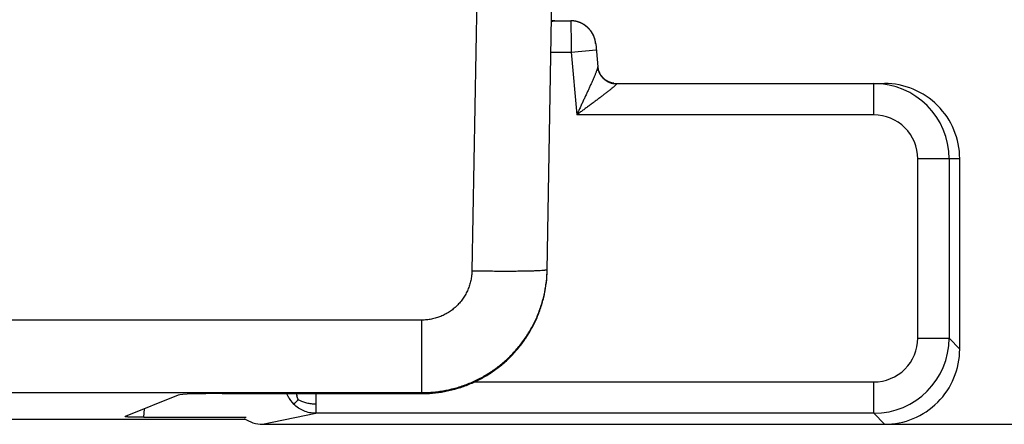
# Model space of a CAD drawing. Header units: millimetres. Extents: x 0 to 210, y 0 to 297.
# Tile 15 of 78: x 106.39 to 111.1, y 137.69 to 139.63. Entities that reach past the tile are written whole.
import ezdxf
from ezdxf.enums import TextEntityAlignment as Align

# ---------------------------------------------------------------- set-up
doc = ezdxf.new("R2010")
doc.units = ezdxf.units.MM
doc.header["$LTSCALE"] = 19.36
doc.layers.get('0').update_dxf_attribs({"linetype": 'CONTINUOUS'})
doc.layers.add('Z_DIM_2D', color=7, linetype='CONTINUOUS')
doc.styles.add('TEXTSTYLE_3', font='univots.ttf')
doc.dimstyles.new('DIMSTYLE_3', dxfattribs={"dimtxt": 2.1, "dimasz": 3.5, "dimexe": 1.5, "dimexo": 0, "dimgap": 0.525, "dimtad": 1, "dimdec": 1, "dimlfac": 3.333333, "dimdsep": 46, "dimtxsty": 'TEXTSTYLE_3', "dimblk": '_FILLED', "dimblk1": '_FILLED', "dimblk2": '_FILLED', "dimcen": 0.09, "dimclrt": 5, "dimadec": 3, "dimazin": 2, "dimtp": 0.3, "dimtm": 0.3, "dimtfac": 1, "dimtdec": 1, "dimtofl": 0, "dimtmove": 0, "dimatfit": 3, "dimldrblk": '_FILLED', "dimfxl": 0, "dimtolj": 1, "dimarcsym": 0})

# ---------------------------------------------------------------- blocks, each defined once
blk = doc.blocks.new('*D5')
at = {"layer": 'Z_DIM_2D', "color": 2, "linetype": 'Continuous', "transparency": 16777216}
for p, q in [((108.3147, 147.3001), (118.4757, 147.3001)), ((116.9757, 147.3001), (116.9757, 142.4955)), ((116.9757, 137.6908), (116.9757, 142.4955)), ((110.5292, 137.6908), (118.4757, 137.6908))]:
    blk.add_line(p, q, dxfattribs=at)
at = {"layer": 'Z_DIM_2D', "color": 5, "linetype": 'Continuous', "transparency": 16777216, "style": 'TEXTSTYLE_3'}
blk.add_text('32', height=2.1, rotation=90, dxfattribs=at).set_placement((116.4507, 142.6175), align=Align.CENTER)
blk = doc.blocks.new('_FILLED')
at = {"color": 0, "linetype": 'ByBlock'}
blk.add_solid([(0, 0), (-1, 0.125), (-1, -0.125)], dxfattribs=at)
blk = doc.blocks.new('_NONE')

msp = doc.modelspace()

# ---------------------------------------------------------------- linework, layer by layer
at = {"color": 7, "linetype": 'Continuous'}
for p, q in [((108.91588, 138.42749), (108.9871, 142.5074)), ((107.15163, 137.831), (106.89733, 137.72793)), ((107.36127, 137.83794), (108.31597, 137.83793)), ((107.47356, 137.71457), (105.34951, 137.71457)), ((106.89698, 137.72765), (106.89733, 137.72793)), ((106.98701, 137.72439), (107.47688, 137.72439))]:
    msp.add_line(p, q, dxfattribs=at)
at = {"color": 9, "linetype": 'Continuous'}
for p, q in [((108.61417, 141.75742), (108.55602, 138.42583)), ((108.93411, 139.47191), (109.03097, 139.47191)), ((109.03097, 139.47191), (109.15052, 139.48236)), ((109.03097, 139.47191), (109.05722, 139.17191)), ((109.24719, 139.32073), (109.24703, 139.32191)), ((110.47847, 139.1719), (110.47847, 139.32191)), ((110.47846, 139.1719), (109.05722, 139.17191)), ((110.83848, 138.96191), (110.6885, 138.96191)), ((110.6885, 138.10339), (110.6885, 138.96191)), ((110.88916, 138.96191), (110.83848, 138.96191)), ((110.83848, 138.96191), (110.83848, 138.10339)), ((108.31605, 138.18956), (87.8592, 138.18956)), ((108.31605, 137.84236), (108.31605, 138.18956)), ((110.6885, 138.10339), (110.83848, 138.10339)), ((110.88916, 138.05079), (110.83848, 138.10339)), ((108.56795, 137.89342), (110.47853, 137.89342)), ((110.47853, 137.74344), (110.47853, 137.89342)), ((86.76185, 137.84236), (108.31605, 137.84236)), ((107.80884, 137.83793), (107.80884, 137.74344)), ((108.31605, 137.84236), (108.31597, 137.83794)), ((106.98701, 137.72439), (106.98909, 137.76512)), ((107.47341, 137.71467), (105.3495, 137.71467)), ((107.5548, 137.69084), (107.80884, 137.74344)), ((110.47853, 137.74344), (107.80884, 137.74344)), ((110.47853, 137.74344), (110.52921, 137.69084))]:
    msp.add_line(p, q, dxfattribs=at)
at = {"color": 6, "linetype": 'Continuous'}
for p, q in [((108.93673, 139.62191), (109.02835, 139.62191)), ((109.06918, 139.61475), (109.06784, 139.61522)), ((109.14788, 139.51251), (109.15753, 139.40218)), ((109.24703, 139.32191), (110.5291, 139.32191)), ((110.88916, 138.05079), (110.88916, 138.96191)), ((107.5548, 137.69084), (110.52921, 137.69084))]:
    msp.add_line(p, q, dxfattribs=at)
for points in [[(109.06784, 139.61522), (109.06664, 139.61563), (109.06536, 139.61605), (109.06408, 139.61646), (109.06279, 139.61686), (109.06149, 139.61723), (109.06019, 139.6176), (109.05888, 139.61795), (109.05757, 139.61829), (109.05626, 139.61861), (109.05494, 139.61892), (109.05361, 139.61921), (109.05229, 139.61949), (109.05096, 139.61975), (109.04963, 139.62), (109.04829, 139.62023), (109.04695, 139.62045), (109.04561, 139.62065), (109.04427, 139.62084), (109.04293, 139.62101), (109.04159, 139.62117), (109.04024, 139.62131), (109.0389, 139.62144), (109.03755, 139.62155), (109.03621, 139.62165), (109.03487, 139.62173), (109.03352, 139.62179), (109.03218, 139.62184), (109.03084, 139.62188), (109.0295, 139.6219), (109.02835, 139.62191)], [(109.14788, 139.51251), (109.14777, 139.5137), (109.14763, 139.51503), (109.14747, 139.51637), (109.1473, 139.5177), (109.14712, 139.51903), (109.14692, 139.52037), (109.1467, 139.5217), (109.14647, 139.52303), (109.14623, 139.52436), (109.14597, 139.52568), (109.14569, 139.52701), (109.1454, 139.52833), (109.14509, 139.52965), (109.14477, 139.53097), (109.14444, 139.53228), (109.14408, 139.53359), (109.14372, 139.5349), (109.14334, 139.5362), (109.14294, 139.5375), (109.14254, 139.53879), (109.14211, 139.54008), (109.14167, 139.54136), (109.14122, 139.54263), (109.14076, 139.5439), (109.14028, 139.54517), (109.13978, 139.54642), (109.13928, 139.54767), (109.13876, 139.54892), (109.13822, 139.55015), (109.13768, 139.55138), (109.13712, 139.5526), (109.13654, 139.55382), (109.13595, 139.55502), (109.13535, 139.55622), (109.13474, 139.55742), (109.13411, 139.55861), (109.13347, 139.55979), (109.13281, 139.56096), (109.13214, 139.56213), (109.13145, 139.5633), (109.13076, 139.56445), (109.13005, 139.5656), (109.12932, 139.56674), (109.12858, 139.56788), (109.12783, 139.56901), (109.12707, 139.57012), (109.12629, 139.57123), (109.1255, 139.57234), (109.1247, 139.57343), (109.12388, 139.57451), (109.12306, 139.57559), (109.12222, 139.57665), (109.12137, 139.57771), (109.12051, 139.57876), (109.11963, 139.57979), (109.11875, 139.58082), (109.11785, 139.58183), (109.11695, 139.58283), (109.11603, 139.58383), (109.11511, 139.58481), (109.11417, 139.58578), (109.11322, 139.58674), (109.11227, 139.58768), (109.1113, 139.58861), (109.11033, 139.58954), (109.10935, 139.59045), (109.10835, 139.59135), (109.10735, 139.59223), (109.10633, 139.59311), (109.1053, 139.59398), (109.10427, 139.59484), (109.10322, 139.59568), (109.10216, 139.59652), (109.10109, 139.59734), (109.10001, 139.59816), (109.09892, 139.59896), (109.09782, 139.59975), (109.09671, 139.60053), (109.09559, 139.60129), (109.09446, 139.60204), (109.09333, 139.60278), (109.09218, 139.60351), (109.09103, 139.60423), (109.08987, 139.60493), (109.0887, 139.60562), (109.08753, 139.60629), (109.08634, 139.60696), (109.08515, 139.6076), (109.08396, 139.60824), (109.08276, 139.60886), (109.08155, 139.60946), (109.08034, 139.61006), (109.07912, 139.61064), (109.07789, 139.6112), (109.07667, 139.61175), (109.07543, 139.61228), (109.07419, 139.6128), (109.07295, 139.61331), (109.0717, 139.6138), (109.07044, 139.61428), (109.06918, 139.61475)], [(109.23488, 139.32273), (109.23409, 139.32284), (109.233, 139.323), (109.23192, 139.32318), (109.23084, 139.32337), (109.22977, 139.32358), (109.2287, 139.32379), (109.22762, 139.32402), (109.22655, 139.32427), (109.22549, 139.32452), (109.22443, 139.32479), (109.22337, 139.32507), (109.22231, 139.32537), (109.22126, 139.32567), (109.22021, 139.32599), (109.21917, 139.32633), (109.21813, 139.32667), (109.21709, 139.32703), (109.21606, 139.3274), (109.21504, 139.32778), (109.21401, 139.32818), (109.213, 139.32859), (109.21199, 139.32901), (109.21098, 139.32944), (109.20998, 139.32988), (109.20898, 139.33034), (109.20799, 139.33081), (109.207, 139.3313), (109.20602, 139.33179), (109.20505, 139.3323), (109.20408, 139.33281), (109.20312, 139.33334), (109.20217, 139.33388), (109.20123, 139.33443), (109.20029, 139.33499), (109.19936, 139.33556), (109.19844, 139.33615), (109.19752, 139.33675), (109.19661, 139.33735), (109.1957, 139.33797), (109.19481, 139.33861), (109.19391, 139.33925), (109.19303, 139.3399), (109.19215, 139.34057), (109.19129, 139.34124), (109.19043, 139.34193), (109.18958, 139.34262), (109.18874, 139.34333), (109.18791, 139.34404), (109.18709, 139.34476), (109.18628, 139.34549), (109.18548, 139.34624), (109.18469, 139.34699), (109.18391, 139.34775), (109.18313, 139.34852), (109.18237, 139.3493), (109.18161, 139.3501), (109.18086, 139.3509), (109.18012, 139.35171), (109.17939, 139.35254), (109.17867, 139.35337), (109.17796, 139.35421), (109.17726, 139.35505), (109.17657, 139.35591), (109.1759, 139.35677), (109.17523, 139.35763), (109.17458, 139.35851), (109.17394, 139.35939), (109.1733, 139.36028), (109.17268, 139.36118), (109.17207, 139.36209), (109.17147, 139.36301), (109.17088, 139.36393), (109.1703, 139.36487), (109.16973, 139.36581), (109.16917, 139.36675), (109.16863, 139.3677), (109.1681, 139.36866), (109.16758, 139.36963), (109.16707, 139.3706), (109.16657, 139.37157), (109.16609, 139.37255), (109.16561, 139.37354), (109.16515, 139.37453), (109.1647, 139.37553), (109.16427, 139.37654), (109.16384, 139.37755), (109.16343, 139.37856), (109.16303, 139.37958), (109.16264, 139.38061), (109.16227, 139.38164), (109.16191, 139.38268), (109.16156, 139.38371), (109.16122, 139.38476), (109.16089, 139.3858), (109.16058, 139.38686), (109.16028, 139.38791), (109.16, 139.38897), (109.15973, 139.39003), (109.15947, 139.39109), (109.15922, 139.39216), (109.15899, 139.39323), (109.15877, 139.3943), (109.15856, 139.39538), (109.15836, 139.39646), (109.15818, 139.39754), (109.15801, 139.39862), (109.15786, 139.39971), (109.15771, 139.4008), (109.15759, 139.40188), (109.15755, 139.40218)]]:
    msp.add_lwpolyline(points, dxfattribs=at)
at = {"color": 9, "linetype": 'Continuous'}
for centre, radius, start, end in [((108.95995, 139.57971), 0.0437, 121.50136, 122.2403), ((108.95314, 139.32827), 0.29364, 89.99911, 93.20441), ((108.95314, 139.47191), 0.15, 90, 96.28696), ((109.02835, 139.50191), 0.12, 5.06988, 89.99995), ((109.24703, 139.41191), 0.09, 186.2027, 262.24695), ((110.47847, 138.9619), 0.36, 0.00094, 90.00094), ((110.47849, 138.96189), 0.21002, 0.00597, 90.00629), ((110.47849, 138.10343), 0.35999, 270.00701, 359.99318), ((110.47855, 138.10337), 0.20995, 269.99483, 0.00615), ((107.81001, 137.89367), 0.15059, 201.72039, 207.17479), ((107.80986, 137.8936), 0.15044, 207.17615, 207.3794), ((107.80974, 137.89352), 0.15029, 207.37622, 224.89108), ((107.91631, 137.89748), 0.21013, 196.46209, 199.29524), ((107.92899, 137.90185), 0.22354, 199.27867, 199.40905)]:
    msp.add_arc(centre, radius, start, end, dxfattribs=at)
at = {"color": 6, "linetype": 'Continuous'}
for centre, radius, start, end in [((109.24703, 139.41191), 0.09, 262.24695, 270), ((110.52914, 138.96188), 0.36002, 0.00527, 90.00633), ((110.52924, 138.05076), 0.35992, 269.99649, 0.00467)]:
    msp.add_arc(centre, radius, start, end, dxfattribs=at)
at = {"color": 7, "linetype": 'Continuous'}
msp.add_ellipse((107.36107, 137.83033), major_axis=(0.21027, 0.00001), ratio=0.0361675, start_param=1.5698379, end_param=3.0525841, dxfattribs=at)
at = {"color": 6, "linetype": 'Continuous'}
msp.add_ellipse((107.55504, 137.84086), major_axis=(-0.14747, -0.03054), ratio=0.9960325, start_param=7.0281254, end_param=7.6490095, dxfattribs=at)
at = {"color": 9, "linetype": 'Continuous'}
for points, knots in [([(108.95314, 139.62191), (108.9518, 139.62191), (108.94909, 139.62169), (108.94357, 139.6204), (108.93963, 139.61851), (108.93712, 139.61697)], [0, 0, 0, 0, 0.2369872, 0.47954, 1, 1, 1, 1]), ([(109.02835, 139.62191), (109.02837, 139.62191), (109.02841, 139.62183), (109.02844, 139.6217), (109.02848, 139.62147), (109.02852, 139.62115), (109.02856, 139.62075), (109.0286, 139.62025), (109.02864, 139.61967), (109.0287, 139.61871), (109.02877, 139.61729), (109.02885, 139.61533), (109.02893, 139.61302), (109.02901, 139.61038), (109.02909, 139.60739), (109.02917, 139.60409), (109.02926, 139.60046), (109.02937, 139.59502), (109.02951, 139.58748), (109.02967, 139.57763), (109.02983, 139.56676), (109.03, 139.55497), (109.03016, 139.54239), (109.03032, 139.52912), (109.03048, 139.51531), (109.0307, 139.49617), (109.03087, 139.48166), (109.03097, 139.47191)], [0, 0, 0, 0, 0.0004067, 0.0013503, 0.0028792, 0.0050017, 0.0077198, 0.0110329, 0.0149398, 0.0194387, 0.030203, 0.0433, 0.0586998, 0.0763666, 0.0962601, 0.1183282, 0.1425159, 0.168768, 0.2272182, 0.2931036, 0.3658005, 0.4445991, 0.5287503, 0.6174349, 0.7098056, 0.8049707, 1, 1, 1, 1]), ([(109.15753, 139.40218), (109.15757, 139.40181), (109.15756, 139.40098), (109.15742, 139.39963), (109.15715, 139.39805), (109.15658, 139.39554), (109.15555, 139.39195), (109.15398, 139.38718), (109.15206, 139.38184), (109.14984, 139.37603), (109.14736, 139.36983), (109.14371, 139.36094), (109.13873, 139.34924), (109.13236, 139.33466), (109.12559, 139.31949), (109.11853, 139.30388), (109.11125, 139.28794), (109.10379, 139.27175), (109.0962, 139.25536), (109.08852, 139.23883), (109.08075, 139.22218), (109.07425, 139.20826), (109.06902, 139.1971), (109.06509, 139.18871), (109.06182, 139.1817), (109.05918, 139.17611), (109.05787, 139.17331), (109.05722, 139.17191)], [0, 0, 0, 0, 0.0044366, 0.0098432, 0.0162082, 0.023487, 0.0405902, 0.0607085, 0.083389, 0.1082217, 0.1348563, 0.1630004, 0.2228983, 0.2864674, 0.3527268, 0.4209967, 0.490792, 0.5617552, 0.6336139, 0.7061543, 0.7792019, 0.8526097, 0.8894077, 0.9262484, 0.9631173, 0.9815578, 1, 1, 1, 1]), ([(109.15753, 139.40218), (109.15801, 139.39669), (109.16003, 139.38577), (109.165, 139.37281), (109.17038, 139.36315), (109.17664, 139.35401), (109.18603, 139.34374), (109.19938, 139.3337), (109.21438, 139.32627), (109.2305, 139.32175), (109.24163, 139.32072), (109.24719, 139.32073)], [0, 0, 0, 0, 0.124525, 0.2491155, 0.3115219, 0.3739652, 0.4988447, 0.6239064, 0.7491424, 0.8745241, 1, 1, 1, 1]), ([(109.24719, 139.32073), (109.24722, 139.32051), (109.24717, 139.32001), (109.24687, 139.31921), (109.24635, 139.31828), (109.24561, 139.31722), (109.24466, 139.31604), (109.24304, 139.3142), (109.24054, 139.31166), (109.23703, 139.30837), (109.23294, 139.30474), (109.22836, 139.30083), (109.2215, 139.29513), (109.21213, 139.28761), (109.20011, 139.27821), (109.18731, 139.26838), (109.17391, 139.25822), (109.16008, 139.24783), (109.1459, 139.23725), (109.13146, 139.22654), (109.11682, 139.21572), (109.10204, 139.20483), (109.08965, 139.19572), (109.0797, 139.18841), (109.07221, 139.18291), (109.06597, 139.17832), (109.06096, 139.17467), (109.05847, 139.17283), (109.05722, 139.17191)], [0, 0, 0, 0, 0.002701, 0.0061694, 0.0105467, 0.0158714, 0.0221387, 0.0293206, 0.0462523, 0.0662779, 0.088982, 0.1139777, 0.1409225, 0.1995296, 0.2629728, 0.3299721, 0.3996277, 0.471294, 0.5444953, 0.6188704, 0.6941363, 0.7700639, 0.8464601, 0.8847808, 0.9231568, 0.9615694, 0.9807836, 1, 1, 1, 1]), ([(108.31605, 137.84236), (108.33546, 137.84236), (108.36461, 137.84377), (108.40317, 137.84848), (108.44149, 137.85506), (108.48872, 137.86676), (108.54375, 137.88624), (108.59663, 137.91096), (108.64682, 137.94067), (108.69386, 137.97508), (108.73735, 138.01389), (108.77689, 138.05674), (108.81211, 138.10325), (108.84266, 138.15295), (108.86824, 138.20537), (108.88862, 138.26003), (108.90111, 138.30701), (108.90834, 138.34518), (108.91371, 138.38362), (108.91563, 138.41272), (108.91596, 138.43211)], [0, 0, 0, 0, 0.0624985, 0.0937644, 0.1250356, 0.1876189, 0.2501506, 0.312683, 0.3752254, 0.4376305, 0.5000339, 0.5625659, 0.6250627, 0.687555, 0.7500857, 0.8125459, 0.8750642, 0.9063266, 0.9375642, 1, 1, 1, 1]), ([(108.55602, 138.42583), (108.55588, 138.41806), (108.55486, 138.40252), (108.55108, 138.37947), (108.54508, 138.35689), (108.53693, 138.33499), (108.52669, 138.31399), (108.51448, 138.29408), (108.50039, 138.27545), (108.48457, 138.25828), (108.46717, 138.24273), (108.44836, 138.22895), (108.42828, 138.21704), (108.40713, 138.20714), (108.38512, 138.19934), (108.36245, 138.19371), (108.33935, 138.19031), (108.32381, 138.18956), (108.31605, 138.18956)], [0, 0, 0, 0, 0.062486, 0.1250159, 0.1875777, 0.2500783, 0.3126411, 0.3751592, 0.4376725, 0.5002089, 0.5626087, 0.6250033, 0.6875289, 0.7500334, 0.8125292, 0.8750732, 0.9375468, 1, 1, 1, 1]), ([(108.55602, 138.42583), (108.57784, 138.42545), (108.61085, 138.42497), (108.655, 138.42456), (108.68826, 138.42438), (108.72089, 138.42432), (108.75234, 138.42441), (108.78207, 138.42464), (108.80956, 138.42502), (108.83436, 138.42554), (108.8561, 138.42618), (108.87451, 138.42694), (108.8877, 138.42769), (108.89648, 138.42836), (108.90173, 138.42885), (108.90612, 138.42935), (108.90924, 138.4298), (108.9113, 138.43017), (108.91255, 138.43044), (108.91359, 138.43071), (108.91444, 138.43097), (108.91509, 138.43124), (108.91557, 138.43151), (108.91587, 138.43178), (108.91596, 138.43201), (108.91596, 138.43211)], [0, 0, 0, 0, 0.1815403, 0.2745116, 0.3672224, 0.4582007, 0.5459053, 0.6288012, 0.7054428, 0.7745549, 0.8351029, 0.8863446, 0.9278591, 0.944926, 0.9595521, 0.9717715, 0.9816429, 0.9857206, 0.9892418, 0.992221, 0.9946751, 0.9966266, 0.9981102, 0.9991891, 1, 1, 1, 1]), ([(107.72587, 137.80863), (107.72295, 137.80576), (107.71878, 137.80168), (107.71349, 137.79659), (107.71027, 137.79353), (107.70765, 137.7911), (107.70568, 137.78934), (107.70431, 137.78819), (107.70356, 137.78765), (107.70327, 137.78745)], [0, 0, 0, 0, 0.3957475, 0.5649788, 0.7104497, 0.8267154, 0.9106243, 0.9656251, 1, 1, 1, 1]), ([(107.72587, 137.80863), (107.72443, 137.81169), (107.7217, 137.81794), (107.71929, 137.82432), (107.71815, 137.82757)], [0, 0, 0, 0, 0.4956909, 1, 1, 1, 1]), ([(107.72587, 137.80863), (107.72895, 137.80708), (107.73525, 137.80412), (107.74497, 137.80015), (107.755, 137.79659), (107.76534, 137.79358), (107.77598, 137.79124), (107.78684, 137.78966), (107.79782, 137.78874), (107.80517, 137.78843), (107.80884, 137.78832)], [0, 0, 0, 0, 0.120125, 0.2419738, 0.365366, 0.4903129, 0.6167036, 0.7441405, 0.8720411, 1, 1, 1, 1]), ([(107.80884, 137.74344), (107.79909, 137.74346), (107.77952, 137.74542), (107.75134, 137.75404), (107.72536, 137.768), (107.71017, 137.78053), (107.70327, 137.78745)], [0, 0, 0, 0, 0.2497565, 0.499653, 0.7497296, 1, 1, 1, 1])]:
    msp.add_open_spline(points, degree=3, knots=knots, dxfattribs=at)
at = {"color": 7, "linetype": 'Continuous'}
for points, knots in [([(108.31597, 137.83793), (108.3184, 137.83793), (108.32325, 137.83796), (108.33296, 137.83814), (108.34994, 137.83876), (108.37416, 137.84053), (108.40308, 137.84406), (108.44136, 137.85062), (108.48855, 137.86231), (108.54353, 137.88175), (108.59638, 137.90643), (108.64658, 137.93612), (108.69367, 137.97053), (108.7372, 138.00934), (108.77676, 138.05219), (108.81199, 138.09867), (108.84254, 138.14834), (108.86813, 138.20075), (108.88852, 138.25538), (108.90352, 138.31174), (108.91298, 138.36928), (108.91554, 138.40808), (108.91588, 138.42749)], [0, 0, 0, 0, 0.0078158, 0.0156316, 0.0312629, 0.0625232, 0.0937835, 0.1250436, 0.1875453, 0.2500465, 0.312547, 0.3750468, 0.4375457, 0.5000437, 0.5625408, 0.625037, 0.6875323, 0.7500269, 0.8125208, 0.8750141, 0.9375071, 1, 1, 1, 1]), ([(106.98701, 137.72439), (106.98325, 137.72439), (106.97572, 137.7244), (106.96632, 137.72447), (106.9588, 137.72455), (106.95315, 137.72462), (106.94751, 137.72471), (106.94187, 137.72482), (106.93623, 137.72495), (106.93059, 137.7251), (106.92589, 137.72525), (106.92213, 137.72538), (106.91931, 137.72549), (106.91649, 137.72562), (106.91367, 137.72575), (106.91085, 137.7259), (106.90851, 137.72605), (106.90663, 137.72617), (106.90522, 137.72628), (106.90382, 137.7264), (106.90265, 137.7265), (106.90171, 137.7266), (106.90101, 137.72668), (106.90031, 137.72676), (106.89961, 137.72686), (106.89892, 137.72697), (106.89834, 137.72708), (106.89788, 137.72718), (106.89753, 137.72728), (106.89723, 137.72739), (106.89698, 137.72754), (106.89698, 137.72765)], [0, 0, 0, 0, 0.1250208, 0.2500417, 0.3125521, 0.3750626, 0.437573, 0.5000835, 0.5625939, 0.6251043, 0.6876147, 0.71887, 0.7501252, 0.7813804, 0.8126356, 0.8438908, 0.8751459, 0.8907735, 0.9064011, 0.9220287, 0.9376563, 0.9454701, 0.9532839, 0.9610976, 0.9689114, 0.9767251, 0.9845384, 0.9884453, 0.9923519, 0.9962566, 1, 1, 1, 1])]:
    msp.add_open_spline(points, degree=3, knots=knots, dxfattribs=at)

# ---------------------------------------------------------------- dimensions: what is measured, and where the dimension line sits
at = {"layer": 'Z_DIM_2D', "color": 2, "linetype": 'Continuous'}
dim = msp.add_linear_dim(base=(116.97569, 137.69084), p1=(108.31465, 147.30013), p2=(110.52921, 137.69084), angle=270, dimstyle='DIMSTYLE_3', override={"dimblk1": 'NONE', "dimblk2": 'NONE', "dimsah": 1}, dxfattribs=at)
dim.commit()
dim.dimension.update_dxf_attribs({"geometry": '*D5', "text_midpoint": (116.97569, 142.61003), "dimtype": 160})

doc.saveas('drawing.dxf')
